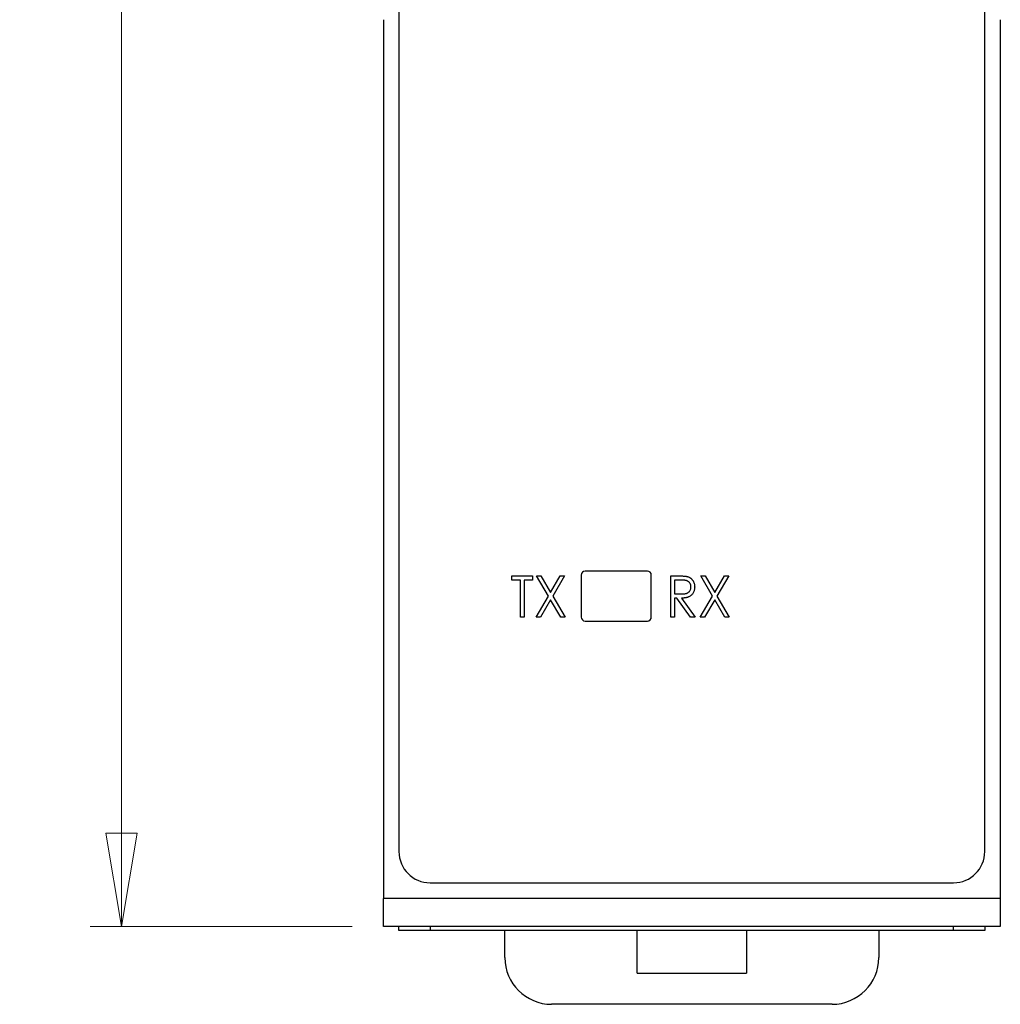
# Model space of a CAD drawing. Header units: millimetres. Extents: x 0 to 420, y 0 to 297.
# Tile 2 of 31: x 98 to 129, y 115 to 147. Entities that reach past the tile are written whole.
import ezdxf

# ---------------------------------------------------------------- set-up
doc = ezdxf.new("R2010")
doc.units = ezdxf.units.MM
doc.styles.add('SLDTEXTSTYLE1', font='TXT', dxfattribs={"width": 0.75})
doc.dimstyles.new('SLDDIMSTYLE0', dxfattribs={"dimtxt": 2.5, "dimasz": 3, "dimexe": 0, "dimexo": 0.0625, "dimtad": 1, "dimdec": 0, "dimlfac": 2, "dimrnd": 1e-09, "dimzin": 12, "dimdsep": 46, "dimtxsty": 'SLDTEXTSTYLE1', "dimblk1": 'CLOSED', "dimblk2": 'CLOSED', "dimsah": 1, "dimcen": 0.09, "dimadec": 0, "dimazin": 3, "dimtfac": 1, "dimtofl": 0, "dimtmove": 0, "dimatfit": 3, "dimldrblk": 'CLOSED', "dimfxl": 1, "dimfrac": 2, "dimtolj": 1, "dimtzin": 12, "dimarcsym": 0})

# ---------------------------------------------------------------- blocks, each defined once
blk = doc.blocks.new('_Closed')
at = {"color": 0, "linetype": 'ByBlock', "lineweight": -2}
for p, q in [((-1, 0.166667), (0, 0)), ((-1, 0.166667), (-1, -0.166667)), ((0, 0), (-1, -0.166667)), ((0, 0), (-1, 0))]:
    blk.add_line(p, q, dxfattribs=at)
blk = doc.blocks.new('_D')
at = {"color": 7, "linetype": 'Continuous', "lineweight": 0}
for p, q in [((108.26, 181.459), (99.856, 181.459)), ((100.856, 181.459), (100.856, 117.454)), ((108.26, 117.454), (99.856, 117.454))]:
    blk.add_line(p, q, dxfattribs=at)
at = {"color": 7, "linetype": 'Continuous', "lineweight": 18, "xscale": 3, "yscale": 3}
for p, rotation in [((100.856, 181.459, -29.696), 90), ((100.856, 117.454, -29.696), 270)]:
    blk.add_blockref('_Closed', p, dxfattribs=dict(at, rotation=rotation))
at = {"color": 7, "linetype": 'Continuous', "lineweight": 18, "insert": (97.633, 146.685), "char_height": 2.5, "attachment_point": 1, "rotation": 90, "style": 'SLDTEXTSTYLE1'}
blk.add_mtext('128', dxfattribs=at)

msp = doc.modelspace()

# ---------------------------------------------------------------- linework, layer by layer
at = {"color": 7, "linetype": 'Continuous', "lineweight": 25}
for p, q in [((109.76, 167.434), (109.76, 119.859)), ((128.56, 119.859), (128.56, 167.434)), ((109.26, 146.556), (109.26, 118.354)), ((129.06, 146.556), (129.06, 118.354)), ((113.388, 128.707), (114.049, 128.707)), ((113.388, 128.571), (113.388, 128.707)), ((114.049, 128.707), (114.049, 128.571)), ((114.177, 128.707), (114.317, 128.707)), ((114.556, 128.06), (114.177, 128.707)), ((114.317, 128.707), (114.626, 128.179)), ((114.626, 128.179), (114.935, 128.707)), ((115.076, 128.707), (114.696, 128.06)), ((114.935, 128.707), (115.076, 128.707)), ((115.61, 128.734), (115.61, 127.384)), ((117.735, 128.859), (115.735, 128.859)), ((117.86, 127.384), (117.86, 128.734)), ((118.487, 128.707), (118.73, 128.707)), ((118.487, 127.384), (118.487, 128.707)), ((119.446, 128.707), (119.586, 128.707)), ((119.825, 128.06), (119.446, 128.707)), ((119.586, 128.707), (119.895, 128.179)), ((119.895, 128.179), (120.204, 128.707)), ((120.345, 128.707), (119.965, 128.06)), ((120.204, 128.707), (120.345, 128.707)), ((113.659, 128.571), (113.388, 128.571)), ((113.659, 127.384), (113.659, 128.571)), ((114.049, 128.571), (113.778, 128.571)), ((113.778, 128.571), (113.778, 127.384)), ((118.826, 128.571), (118.606, 128.571)), ((118.606, 128.571), (118.606, 128.13)), ((114.16, 127.384), (114.556, 128.06)), ((114.696, 128.06), (115.093, 127.384)), ((118.606, 128.13), (118.821, 128.128)), ((118.677, 127.994), (118.606, 127.994)), ((118.606, 127.994), (118.606, 127.384)), ((119.118, 127.384), (118.677, 127.994)), ((118.827, 127.994), (119.268, 127.384)), ((119.429, 127.384), (119.825, 128.06)), ((119.965, 128.06), (120.361, 127.384)), ((114.626, 127.94), (114.3, 127.384)), ((114.952, 127.384), (114.626, 127.94)), ((119.895, 127.94), (119.569, 127.384)), ((120.221, 127.384), (119.895, 127.94)), ((113.778, 127.384), (113.659, 127.384)), ((114.3, 127.384), (114.16, 127.384)), ((115.093, 127.384), (114.952, 127.384)), ((118.606, 127.384), (118.487, 127.384)), ((119.268, 127.384), (119.118, 127.384)), ((119.569, 127.384), (119.429, 127.384)), ((120.361, 127.384), (120.221, 127.384)), ((115.735, 127.259), (117.735, 127.259)), ((110.76, 118.859), (127.56, 118.859)), ((129.06, 118.354), (109.26, 118.354)), ((109.26, 117.454), (109.26, 118.354)), ((129.06, 118.354), (129.06, 117.454)), ((129.06, 117.454), (109.26, 117.454)), ((109.76, 117.329), (109.76, 117.454)), ((110.76, 117.329), (109.76, 117.329)), ((110.76, 117.454), (110.76, 117.329)), ((127.56, 117.329), (110.76, 117.329)), ((113.16, 116.459), (113.16, 117.329)), ((117.41, 115.959), (117.41, 117.329)), ((120.91, 117.329), (120.91, 115.959)), ((125.16, 117.329), (125.16, 116.459)), ((127.56, 117.329), (127.56, 117.454)), ((128.56, 117.329), (127.56, 117.329)), ((128.56, 117.454), (128.56, 117.329)), ((117.41, 115.959), (120.91, 115.959)), ((123.66, 114.959), (114.66, 114.959))]:
    msp.add_line(p, q, dxfattribs=at)
for centre, radius, start, end in [((115.735, 128.734), 0.125, 90, 180), ((117.735, 128.734), 0.125, 0, 90), ((115.735, 127.384), 0.125, 180, 270), ((117.735, 127.384), 0.125, 270, 0), ((110.76, 119.859), 1, 180, 270), ((127.56, 119.859), 1, 270, 0), ((114.66, 116.459), 1.5, 180, 270), ((123.66, 116.459), 1.5, 270, 0)]:
    msp.add_arc(centre, radius, start, end, dxfattribs=at)
for points, knots in [([(118.73, 128.707), (118.747, 128.707), (118.778, 128.707), (118.823, 128.706), (118.863, 128.704), (118.9, 128.703), (118.932, 128.7), (118.96, 128.697), (118.985, 128.693), (118.999, 128.69), (119.006, 128.689)], [0, 0, 0, 0, 0.176242, 0.33814, 0.484799, 0.617149, 0.734395, 0.837422, 0.92561, 1, 1, 1, 1]), ([(119.006, 128.689), (119.015, 128.686), (119.032, 128.682), (119.058, 128.672), (119.082, 128.66), (119.105, 128.646), (119.126, 128.631), (119.146, 128.613), (119.165, 128.594), (119.183, 128.572), (119.199, 128.55), (119.212, 128.525), (119.225, 128.5), (119.234, 128.473), (119.241, 128.445), (119.247, 128.415), (119.25, 128.384), (119.25, 128.364), (119.251, 128.353)], [0, 0, 0, 0, 0.061387, 0.1214951, 0.1810892, 0.2400382, 0.2986442, 0.3579899, 0.4184412, 0.480043, 0.5418672, 0.6041732, 0.6666824, 0.7298994, 0.7945383, 0.8604552, 0.9292113, 1, 1, 1, 1]), ([(118.821, 128.128), (118.831, 128.128), (118.85, 128.128), (118.878, 128.13), (118.904, 128.131), (118.928, 128.134), (118.951, 128.137), (118.971, 128.142), (118.989, 128.147), (119.01, 128.154), (119.033, 128.166), (119.059, 128.184), (119.081, 128.206), (119.099, 128.232), (119.114, 128.259), (119.124, 128.289), (119.131, 128.321), (119.131, 128.342), (119.132, 128.353)], [0, 0, 0, 0, 0.068884, 0.133004, 0.192369, 0.247684, 0.298447, 0.344783, 0.387444, 0.426058, 0.498477, 0.568226, 0.638295, 0.709239, 0.781676, 0.852765, 0.925523, 1, 1, 1, 1]), ([(119.132, 128.353), (119.131, 128.364), (119.131, 128.385), (119.124, 128.416), (119.113, 128.445), (119.098, 128.472), (119.081, 128.497), (119.059, 128.518), (119.035, 128.535), (119.013, 128.547), (118.993, 128.554), (118.976, 128.558), (118.957, 128.562), (118.935, 128.565), (118.911, 128.568), (118.884, 128.57), (118.856, 128.571), (118.836, 128.571), (118.826, 128.571)], [0, 0, 0, 0, 0.074206, 0.146692, 0.218332, 0.29067, 0.362618, 0.431553, 0.499554, 0.567987, 0.604677, 0.646293, 0.69288, 0.744014, 0.799888, 0.86174, 0.928424, 1, 1, 1, 1]), ([(119.251, 128.353), (119.25, 128.335), (119.249, 128.301), (119.24, 128.251), (119.225, 128.205), (119.205, 128.162), (119.178, 128.123), (119.147, 128.088), (119.11, 128.06), (119.076, 128.04), (119.045, 128.027), (119.02, 128.018), (118.993, 128.011), (118.964, 128.005), (118.932, 128), (118.899, 127.997), (118.864, 127.995), (118.839, 127.995), (118.827, 127.994)], [0, 0, 0, 0, 0.083484, 0.162613, 0.23918, 0.314494, 0.388385, 0.460717, 0.533791, 0.609022, 0.648239, 0.690365, 0.734562, 0.781635, 0.831635, 0.884694, 0.940506, 1, 1, 1, 1])]:
    msp.add_open_spline(points, degree=3, knots=knots, dxfattribs=at)

# ---------------------------------------------------------------- dimensions: what is measured, and where the dimension line sits
at = {"color": 7, "linetype": 'Continuous', "lineweight": 18}
dim = msp.add_linear_dim(base=(100.856, 117.454), p1=(109.26, 181.459), p2=(109.26, 117.454), angle=90, dimstyle='SLDDIMSTYLE0', dxfattribs=at)
dim.commit()
dim.dimension.update_dxf_attribs({"geometry": '_D', "text_midpoint": (100.856, 149.456), "dimtype": 160})

doc.saveas('drawing.dxf')
